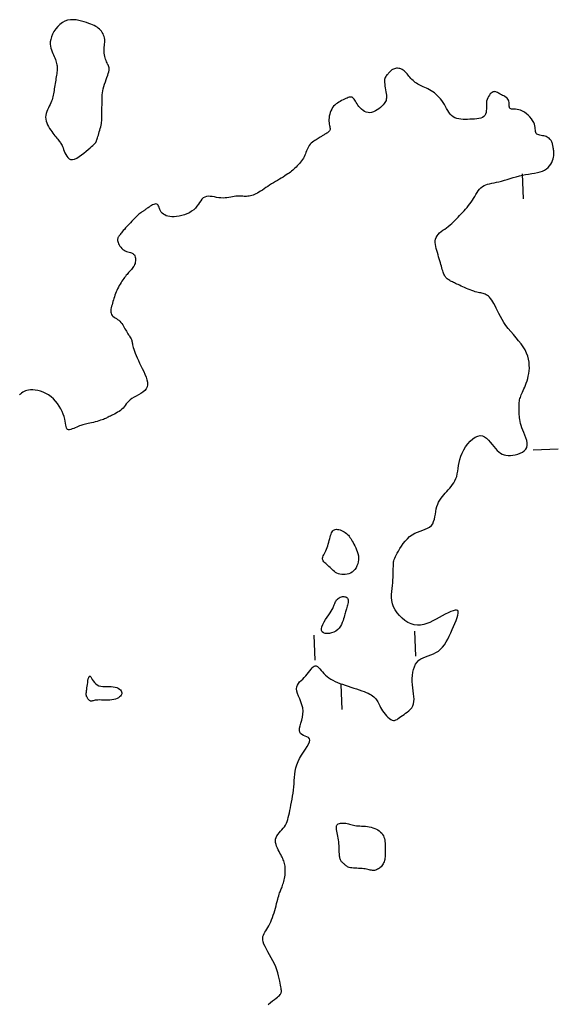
# Model space of a CAD drawing. Header units: millimetres. Extents: x 32690613 to 32693367, y 5343692 to 5344708.
# Tile 206 of 256: x 32692575 to 32692597, y 5343734 to 5343774. Entities that reach past the tile are written whole.
import ezdxf

# ---------------------------------------------------------------- set-up
doc = ezdxf.new("R2010")
doc.units = ezdxf.units.MM
doc.header["$LTSCALE"] = 20
doc.layers.add('02-DGM_HL_493.00', color=102, linetype='Continuous')

msp = doc.modelspace()

# ---------------------------------------------------------------- linework, layer by layer
at = {"layer": '02-DGM_HL_493.00', "elevation": 493, "flags": 128}
for points in [[(32692576.771, 5343771.701), (32692576.775, 5343771.652), (32692576.776, 5343771.602), (32692576.774, 5343771.552), (32692576.77, 5343771.501), (32692576.764, 5343771.448), (32692576.757, 5343771.393), (32692576.748, 5343771.335), (32692576.738, 5343771.274), (32692576.728, 5343771.209), (32692576.717, 5343771.142), (32692576.706, 5343771.072), (32692576.695, 5343771.001), (32692576.683, 5343770.929), (32692576.672, 5343770.858), (32692576.661, 5343770.789), (32692576.65, 5343770.722), (32692576.64, 5343770.658), (32692576.629, 5343770.596), (32692576.618, 5343770.536), (32692576.605, 5343770.478), (32692576.59, 5343770.419), (32692576.571, 5343770.36), (32692576.549, 5343770.3), (32692576.523, 5343770.237), (32692576.492, 5343770.172), (32692576.458, 5343770.105), (32692576.424, 5343770.035), (32692576.39, 5343769.963), (32692576.36, 5343769.89), (32692576.336, 5343769.816), (32692576.32, 5343769.74), (32692576.314, 5343769.664), (32692576.32, 5343769.588), (32692576.336, 5343769.512), (32692576.361, 5343769.436), (32692576.393, 5343769.362), (32692576.431, 5343769.29), (32692576.472, 5343769.221), (32692576.516, 5343769.154), (32692576.56, 5343769.091), (32692576.604, 5343769.033), (32692576.646, 5343768.978), (32692576.686, 5343768.927), (32692576.725, 5343768.879), (32692576.762, 5343768.834), (32692576.796, 5343768.793), (32692576.827, 5343768.754), (32692576.856, 5343768.717), (32692576.882, 5343768.682), (32692576.906, 5343768.648), (32692576.927, 5343768.614), (32692576.948, 5343768.577), (32692576.968, 5343768.537), (32692576.988, 5343768.493), (32692577.009, 5343768.443), (32692577.031, 5343768.385), (32692577.055, 5343768.32), (32692577.083, 5343768.25), (32692577.115, 5343768.181), (32692577.153, 5343768.116), (32692577.197, 5343768.059), (32692577.249, 5343768.015), (32692577.31, 5343767.988), (32692577.38, 5343767.982), (32692577.462, 5343768), (32692577.551, 5343768.04), (32692577.645, 5343768.095), (32692577.741, 5343768.162), (32692577.836, 5343768.235), (32692577.927, 5343768.31), (32692578.01, 5343768.382), (32692578.083, 5343768.447), (32692578.143, 5343768.5), (32692578.191, 5343768.542), (32692578.228, 5343768.574), (32692578.257, 5343768.6), (32692578.278, 5343768.619), (32692578.293, 5343768.633), (32692578.304, 5343768.645), (32692578.313, 5343768.656), (32692578.319, 5343768.667), (32692578.326, 5343768.68), (32692578.332, 5343768.695), (32692578.338, 5343768.713), (32692578.346, 5343768.736), (32692578.354, 5343768.765), (32692578.365, 5343768.8), (32692578.378, 5343768.842), (32692578.394, 5343768.893), (32692578.413, 5343768.951), (32692578.432, 5343769.013), (32692578.452, 5343769.08), (32692578.472, 5343769.148), (32692578.491, 5343769.217), (32692578.508, 5343769.285), (32692578.522, 5343769.35), (32692578.533, 5343769.411), (32692578.54, 5343769.468), (32692578.546, 5343769.522), (32692578.549, 5343769.574), (32692578.551, 5343769.623), (32692578.551, 5343769.671), (32692578.551, 5343769.719), (32692578.552, 5343769.767), (32692578.552, 5343769.815), (32692578.553, 5343769.864), (32692578.555, 5343769.914), (32692578.556, 5343769.966), (32692578.557, 5343770.019), (32692578.558, 5343770.075), (32692578.559, 5343770.133), (32692578.559, 5343770.194), (32692578.559, 5343770.259), (32692578.559, 5343770.326), (32692578.559, 5343770.396), (32692578.562, 5343770.47), (32692578.567, 5343770.547), (32692578.576, 5343770.627), (32692578.59, 5343770.71), (32692578.608, 5343770.797), (32692578.633, 5343770.887), (32692578.661, 5343770.978), (32692578.693, 5343771.07), (32692578.725, 5343771.16), (32692578.756, 5343771.247), (32692578.785, 5343771.329), (32692578.809, 5343771.405), (32692578.827, 5343771.473), (32692578.837, 5343771.531), (32692578.84, 5343771.582), (32692578.838, 5343771.626), (32692578.829, 5343771.667), (32692578.817, 5343771.704), (32692578.801, 5343771.741), (32692578.783, 5343771.779), (32692578.763, 5343771.82), (32692578.742, 5343771.866), (32692578.722, 5343771.915), (32692578.702, 5343771.968), (32692578.683, 5343772.024), (32692578.667, 5343772.082), (32692578.654, 5343772.142), (32692578.645, 5343772.204), (32692578.64, 5343772.266), (32692578.64, 5343772.328), (32692578.644, 5343772.391), (32692578.65, 5343772.453), (32692578.657, 5343772.516), (32692578.664, 5343772.577), (32692578.668, 5343772.638), (32692578.67, 5343772.699), (32692578.667, 5343772.758), (32692578.658, 5343772.816), (32692578.644, 5343772.873), (32692578.624, 5343772.928), (32692578.599, 5343772.981), (32692578.57, 5343773.032), (32692578.536, 5343773.08), (32692578.498, 5343773.125), (32692578.456, 5343773.167), (32692578.411, 5343773.205), (32692578.362, 5343773.24), (32692578.309, 5343773.273), (32692578.25, 5343773.305), (32692578.184, 5343773.335), (32692578.113, 5343773.364), (32692578.033, 5343773.394), (32692577.946, 5343773.425), (32692577.85, 5343773.456), (32692577.748, 5343773.486), (32692577.64, 5343773.512), (32692577.529, 5343773.531), (32692577.415, 5343773.541), (32692577.302, 5343773.538), (32692577.191, 5343773.52), (32692577.083, 5343773.484), (32692576.981, 5343773.428), (32692576.885, 5343773.356), (32692576.796, 5343773.269), (32692576.717, 5343773.173), (32692576.648, 5343773.069), (32692576.591, 5343772.963), (32692576.546, 5343772.857), (32692576.516, 5343772.755), (32692576.5, 5343772.659), (32692576.498, 5343772.57), (32692576.506, 5343772.487), (32692576.523, 5343772.41), (32692576.547, 5343772.337), (32692576.574, 5343772.268), (32692576.604, 5343772.202), (32692576.633, 5343772.14), (32692576.66, 5343772.079), (32692576.684, 5343772.021), (32692576.706, 5343771.964), (32692576.725, 5343771.909), (32692576.741, 5343771.856), (32692576.754, 5343771.803), (32692576.764, 5343771.752)], [(32692587.589, 5343751.798), (32692587.545, 5343751.837), (32692587.501, 5343751.875), (32692587.46, 5343751.913), (32692587.421, 5343751.949), (32692587.387, 5343751.986), (32692587.36, 5343752.023), (32692587.341, 5343752.06), (32692587.331, 5343752.098), (32692587.332, 5343752.137), (32692587.342, 5343752.178), (32692587.359, 5343752.221), (32692587.383, 5343752.267), (32692587.41, 5343752.315), (32692587.439, 5343752.368), (32692587.469, 5343752.424), (32692587.497, 5343752.485), (32692587.522, 5343752.551), (32692587.544, 5343752.621), (32692587.564, 5343752.693), (32692587.583, 5343752.765), (32692587.601, 5343752.837), (32692587.618, 5343752.907), (32692587.635, 5343752.973), (32692587.653, 5343753.034), (32692587.673, 5343753.088), (32692587.694, 5343753.137), (32692587.717, 5343753.178), (32692587.743, 5343753.213), (32692587.772, 5343753.24), (32692587.805, 5343753.26), (32692587.841, 5343753.273), (32692587.883, 5343753.279), (32692587.929, 5343753.277), (32692587.978, 5343753.268), (32692588.031, 5343753.253), (32692588.084, 5343753.233), (32692588.137, 5343753.208), (32692588.189, 5343753.179), (32692588.238, 5343753.148), (32692588.284, 5343753.114), (32692588.325, 5343753.078), (32692588.361, 5343753.041), (32692588.394, 5343753.001), (32692588.426, 5343752.958), (32692588.456, 5343752.912), (32692588.485, 5343752.862), (32692588.516, 5343752.808), (32692588.548, 5343752.749), (32692588.583, 5343752.685), (32692588.619, 5343752.617), (32692588.655, 5343752.545), (32692588.688, 5343752.469), (32692588.717, 5343752.391), (32692588.741, 5343752.311), (32692588.758, 5343752.229), (32692588.767, 5343752.146), (32692588.765, 5343752.063), (32692588.753, 5343751.98), (32692588.732, 5343751.9), (32692588.703, 5343751.824), (32692588.665, 5343751.752), (32692588.62, 5343751.687), (32692588.569, 5343751.629), (32692588.511, 5343751.58), (32692588.447, 5343751.541), (32692588.38, 5343751.512), (32692588.309, 5343751.491), (32692588.238, 5343751.48), (32692588.166, 5343751.477), (32692588.096, 5343751.481), (32692588.028, 5343751.493), (32692587.965, 5343751.511), (32692587.908, 5343751.535), (32692587.855, 5343751.565), (32692587.806, 5343751.599), (32692587.76, 5343751.636), (32692587.716, 5343751.675), (32692587.674, 5343751.716), (32692587.631, 5343751.757)], [(32692587.289, 5343749.253), (32692587.287, 5343749.322), (32692587.308, 5343749.405), (32692587.346, 5343749.497), (32692587.398, 5343749.594), (32692587.457, 5343749.693), (32692587.519, 5343749.789), (32692587.58, 5343749.88), (32692587.634, 5343749.961), (32692587.678, 5343750.03), (32692587.712, 5343750.087), (32692587.738, 5343750.134), (32692587.757, 5343750.174), (32692587.772, 5343750.209), (32692587.784, 5343750.241), (32692587.794, 5343750.271), (32692587.804, 5343750.301), (32692587.817, 5343750.334), (32692587.832, 5343750.369), (32692587.849, 5343750.404), (32692587.87, 5343750.439), (32692587.894, 5343750.473), (32692587.923, 5343750.505), (32692587.956, 5343750.534), (32692587.995, 5343750.559), (32692588.038, 5343750.579), (32692588.084, 5343750.593), (32692588.133, 5343750.602), (32692588.18, 5343750.604), (32692588.226, 5343750.6), (32692588.267, 5343750.589), (32692588.302, 5343750.571), (32692588.329, 5343750.544), (32692588.346, 5343750.51), (32692588.354, 5343750.469), (32692588.356, 5343750.423), (32692588.351, 5343750.373), (32692588.342, 5343750.321), (32692588.33, 5343750.269), (32692588.316, 5343750.217), (32692588.302, 5343750.168), (32692588.288, 5343750.122), (32692588.276, 5343750.079), (32692588.264, 5343750.037), (32692588.251, 5343749.994), (32692588.238, 5343749.949), (32692588.224, 5343749.901), (32692588.209, 5343749.848), (32692588.191, 5343749.788), (32692588.172, 5343749.721), (32692588.148, 5343749.649), (32692588.12, 5343749.574), (32692588.086, 5343749.498), (32692588.045, 5343749.423), (32692587.995, 5343749.353), (32692587.936, 5343749.289), (32692587.866, 5343749.233), (32692587.784, 5343749.189), (32692587.695, 5343749.157), (32692587.604, 5343749.138), (32692587.516, 5343749.131), (32692587.436, 5343749.139), (32692587.368, 5343749.161), (32692587.317, 5343749.199)], [(32692577.976, 5343746.581), (32692577.965, 5343746.601), (32692577.956, 5343746.62), (32692577.948, 5343746.638), (32692577.941, 5343746.655), (32692577.936, 5343746.671), (32692577.932, 5343746.687), (32692577.93, 5343746.703), (32692577.928, 5343746.719), (32692577.928, 5343746.735), (32692577.93, 5343746.752), (32692577.932, 5343746.772), (32692577.936, 5343746.797), (32692577.94, 5343746.828), (32692577.946, 5343746.866), (32692577.953, 5343746.913), (32692577.96, 5343746.97), (32692577.969, 5343747.038), (32692577.978, 5343747.113), (32692577.989, 5343747.19), (32692578.001, 5343747.265), (32692578.014, 5343747.333), (32692578.029, 5343747.388), (32692578.046, 5343747.428), (32692578.065, 5343747.445), (32692578.087, 5343747.439), (32692578.111, 5343747.411), (32692578.139, 5343747.367), (32692578.172, 5343747.313), (32692578.211, 5343747.253), (32692578.255, 5343747.193), (32692578.307, 5343747.137), (32692578.367, 5343747.092), (32692578.435, 5343747.059), (32692578.51, 5343747.039), (32692578.591, 5343747.029), (32692578.674, 5343747.024), (32692578.759, 5343747.024), (32692578.843, 5343747.024), (32692578.926, 5343747.023), (32692579.004, 5343747.016), (32692579.076, 5343747.003), (32692579.142, 5343746.983), (32692579.2, 5343746.958), (32692579.249, 5343746.927), (32692579.289, 5343746.893), (32692579.32, 5343746.855), (32692579.339, 5343746.815), (32692579.347, 5343746.774), (32692579.342, 5343746.732), (32692579.326, 5343746.691), (32692579.299, 5343746.651), (32692579.261, 5343746.614), (32692579.214, 5343746.579), (32692579.159, 5343746.549), (32692579.095, 5343746.524), (32692579.024, 5343746.506), (32692578.946, 5343746.494), (32692578.864, 5343746.487), (32692578.78, 5343746.485), (32692578.695, 5343746.486), (32692578.612, 5343746.488), (32692578.532, 5343746.491), (32692578.457, 5343746.493), (32692578.39, 5343746.492), (32692578.333, 5343746.488), (32692578.283, 5343746.481), (32692578.241, 5343746.473), (32692578.205, 5343746.464), (32692578.175, 5343746.456), (32692578.149, 5343746.45), (32692578.126, 5343746.448), (32692578.104, 5343746.449), (32692578.084, 5343746.455), (32692578.065, 5343746.466), (32692578.048, 5343746.481), (32692578.031, 5343746.499), (32692578.015, 5343746.518), (32692578.001, 5343746.539), (32692577.987, 5343746.561)], [(32692589.826, 5343740.679), (32692589.829, 5343740.616), (32692589.831, 5343740.554), (32692589.832, 5343740.493), (32692589.832, 5343740.432), (32692589.831, 5343740.373), (32692589.829, 5343740.315), (32692589.824, 5343740.259), (32692589.817, 5343740.206), (32692589.807, 5343740.154), (32692589.795, 5343740.106), (32692589.78, 5343740.059), (32692589.762, 5343740.016), (32692589.741, 5343739.975), (32692589.718, 5343739.936), (32692589.692, 5343739.9), (32692589.663, 5343739.866), (32692589.632, 5343739.835), (32692589.598, 5343739.807), (32692589.563, 5343739.781), (32692589.525, 5343739.76), (32692589.486, 5343739.742), (32692589.446, 5343739.728), (32692589.405, 5343739.719), (32692589.363, 5343739.715), (32692589.322, 5343739.716), (32692589.279, 5343739.721), (32692589.235, 5343739.729), (32692589.189, 5343739.74), (32692589.14, 5343739.751), (32692589.088, 5343739.763), (32692589.032, 5343739.774), (32692588.972, 5343739.783), (32692588.906, 5343739.79), (32692588.838, 5343739.795), (32692588.767, 5343739.798), (32692588.697, 5343739.801), (32692588.628, 5343739.804), (32692588.562, 5343739.808), (32692588.501, 5343739.814), (32692588.446, 5343739.822), (32692588.399, 5343739.834), (32692588.358, 5343739.848), (32692588.324, 5343739.865), (32692588.295, 5343739.883), (32692588.269, 5343739.903), (32692588.245, 5343739.923), (32692588.223, 5343739.943), (32692588.202, 5343739.964), (32692588.18, 5343739.983), (32692588.158, 5343740.003), (32692588.136, 5343740.022), (32692588.115, 5343740.043), (32692588.094, 5343740.064), (32692588.075, 5343740.087), (32692588.059, 5343740.112), (32692588.044, 5343740.14), (32692588.033, 5343740.171), (32692588.023, 5343740.205), (32692588.016, 5343740.243), (32692588.011, 5343740.285), (32692588.007, 5343740.331), (32692588.004, 5343740.381), (32692588.001, 5343740.436), (32692587.999, 5343740.496), (32692587.996, 5343740.561), (32692587.993, 5343740.63), (32692587.989, 5343740.702), (32692587.984, 5343740.777), (32692587.978, 5343740.853), (32692587.97, 5343740.929), (32692587.96, 5343741.004), (32692587.948, 5343741.078), (32692587.934, 5343741.149), (32692587.919, 5343741.216), (32692587.904, 5343741.28), (32692587.893, 5343741.34), (32692587.885, 5343741.394), (32692587.883, 5343741.443), (32692587.888, 5343741.485), (32692587.903, 5343741.521), (32692587.928, 5343741.549), (32692587.961, 5343741.571), (32692588.002, 5343741.586), (32692588.049, 5343741.596), (32692588.1, 5343741.601), (32692588.154, 5343741.601), (32692588.208, 5343741.597), (32692588.262, 5343741.59), (32692588.313, 5343741.581), (32692588.363, 5343741.569), (32692588.412, 5343741.556), (32692588.461, 5343741.543), (32692588.512, 5343741.529), (32692588.565, 5343741.516), (32692588.622, 5343741.505), (32692588.682, 5343741.496), (32692588.748, 5343741.489), (32692588.817, 5343741.484), (32692588.89, 5343741.48), (32692588.965, 5343741.475), (32692589.041, 5343741.47), (32692589.117, 5343741.462), (32692589.194, 5343741.451), (32692589.268, 5343741.435), (32692589.341, 5343741.415), (32692589.41, 5343741.389), (32692589.476, 5343741.359), (32692589.537, 5343741.324), (32692589.593, 5343741.285), (32692589.643, 5343741.243), (32692589.687, 5343741.196), (32692589.724, 5343741.147), (32692589.754, 5343741.095), (32692589.777, 5343741.04), (32692589.794, 5343740.983), (32692589.806, 5343740.924), (32692589.814, 5343740.864), (32692589.82, 5343740.803), (32692589.824, 5343740.741)]]:
    msp.add_lwpolyline(points, close=True, dxfattribs=at)
for points in [[(32692585.173, 5343734.385), (32692585.261, 5343734.46), (32692585.345, 5343734.526), (32692585.422, 5343734.585), (32692585.486, 5343734.636), (32692585.54, 5343734.68), (32692585.583, 5343734.717), (32692585.616, 5343734.749), (32692585.642, 5343734.777), (32692585.662, 5343734.802), (32692585.676, 5343734.824), (32692585.686, 5343734.846), (32692585.692, 5343734.867), (32692585.696, 5343734.89), (32692585.697, 5343734.916), (32692585.695, 5343734.947), (32692585.691, 5343734.984), (32692585.683, 5343735.029), (32692585.674, 5343735.084), (32692585.662, 5343735.151), (32692585.647, 5343735.229), (32692585.63, 5343735.319), (32692585.608, 5343735.419), (32692585.582, 5343735.526), (32692585.551, 5343735.64), (32692585.514, 5343735.759), (32692585.469, 5343735.88), (32692585.418, 5343736.003), (32692585.359, 5343736.125), (32692585.295, 5343736.246), (32692585.229, 5343736.365), (32692585.163, 5343736.479), (32692585.102, 5343736.589), (32692585.047, 5343736.692), (32692585.003, 5343736.788), (32692584.971, 5343736.875), (32692584.955, 5343736.953), (32692584.952, 5343737.023), (32692584.962, 5343737.087), (32692584.981, 5343737.146), (32692585.009, 5343737.204), (32692585.042, 5343737.261), (32692585.079, 5343737.319), (32692585.118, 5343737.381), (32692585.157, 5343737.448), (32692585.196, 5343737.519), (32692585.234, 5343737.595), (32692585.27, 5343737.675), (32692585.306, 5343737.758), (32692585.341, 5343737.845), (32692585.373, 5343737.934), (32692585.404, 5343738.026), (32692585.433, 5343738.12), (32692585.459, 5343738.214), (32692585.484, 5343738.307), (32692585.508, 5343738.398), (32692585.53, 5343738.486), (32692585.55, 5343738.568), (32692585.57, 5343738.644), (32692585.589, 5343738.712), (32692585.607, 5343738.77), (32692585.624, 5343738.822), (32692585.641, 5343738.867), (32692585.658, 5343738.908), (32692585.675, 5343738.947), (32692585.691, 5343738.985), (32692585.708, 5343739.025), (32692585.725, 5343739.067), (32692585.742, 5343739.114), (32692585.759, 5343739.165), (32692585.776, 5343739.219), (32692585.792, 5343739.276), (32692585.807, 5343739.336), (32692585.82, 5343739.397), (32692585.831, 5343739.459), (32692585.84, 5343739.522), (32692585.847, 5343739.585), (32692585.851, 5343739.647), (32692585.853, 5343739.709), (32692585.852, 5343739.769), (32692585.848, 5343739.828), (32692585.842, 5343739.886), (32692585.833, 5343739.941), (32692585.822, 5343739.994), (32692585.808, 5343740.044), (32692585.792, 5343740.093), (32692585.773, 5343740.141), (32692585.752, 5343740.189), (32692585.728, 5343740.239), (32692585.701, 5343740.29), (32692585.671, 5343740.345), (32692585.639, 5343740.404), (32692585.605, 5343740.467), (32692585.569, 5343740.535), (32692585.535, 5343740.605), (32692585.506, 5343740.678), (32692585.482, 5343740.751), (32692585.466, 5343740.824), (32692585.46, 5343740.895), (32692585.467, 5343740.964), (32692585.488, 5343741.03), (32692585.521, 5343741.093), (32692585.563, 5343741.153), (32692585.612, 5343741.213), (32692585.665, 5343741.272), (32692585.718, 5343741.332), (32692585.77, 5343741.393), (32692585.818, 5343741.456), (32692585.859, 5343741.522), (32692585.894, 5343741.591), (32692585.924, 5343741.664), (32692585.949, 5343741.74), (32692585.972, 5343741.822), (32692585.994, 5343741.908), (32692586.014, 5343742), (32692586.034, 5343742.098), (32692586.056, 5343742.202), (32692586.078, 5343742.312), (32692586.101, 5343742.426), (32692586.122, 5343742.544), (32692586.143, 5343742.665), (32692586.161, 5343742.788), (32692586.177, 5343742.913), (32692586.19, 5343743.038), (32692586.199, 5343743.164), (32692586.206, 5343743.289), (32692586.215, 5343743.415), (32692586.227, 5343743.54), (32692586.245, 5343743.666), (32692586.272, 5343743.792), (32692586.309, 5343743.919), (32692586.359, 5343744.046), (32692586.423, 5343744.173), (32692586.497, 5343744.299), (32692586.576, 5343744.421), (32692586.652, 5343744.537), (32692586.721, 5343744.645), (32692586.777, 5343744.742), (32692586.814, 5343744.827), (32692586.826, 5343744.898), (32692586.809, 5343744.953), (32692586.769, 5343744.995), (32692586.712, 5343745.028), (32692586.646, 5343745.058), (32692586.577, 5343745.087), (32692586.512, 5343745.12), (32692586.459, 5343745.162), (32692586.424, 5343745.216), (32692586.413, 5343745.285), (32692586.421, 5343745.369), (32692586.443, 5343745.466), (32692586.473, 5343745.572), (32692586.505, 5343745.686), (32692586.534, 5343745.807), (32692586.554, 5343745.93), (32692586.558, 5343746.055), (32692586.544, 5343746.179), (32692586.514, 5343746.302), (32692586.474, 5343746.421), (32692586.428, 5343746.536), (32692586.383, 5343746.647), (32692586.343, 5343746.75), (32692586.314, 5343746.847), (32692586.301, 5343746.935), (32692586.308, 5343747.013), (32692586.333, 5343747.084), (32692586.372, 5343747.149), (32692586.423, 5343747.21), (32692586.481, 5343747.269), (32692586.544, 5343747.327), (32692586.608, 5343747.387), (32692586.67, 5343747.449), (32692586.728, 5343747.516), (32692586.781, 5343747.585), (32692586.83, 5343747.652), (32692586.876, 5343747.715), (32692586.919, 5343747.769), (32692586.961, 5343747.813), (32692587.003, 5343747.842), (32692587.044, 5343747.853), (32692587.086, 5343747.845), (32692587.129, 5343747.819), (32692587.175, 5343747.779), (32692587.223, 5343747.728), (32692587.273, 5343747.669), (32692587.327, 5343747.606), (32692587.385, 5343747.542), (32692587.448, 5343747.48), (32692587.515, 5343747.422), (32692587.587, 5343747.37), (32692587.665, 5343747.321), (32692587.748, 5343747.276), (32692587.835, 5343747.234), (32692587.928, 5343747.194), (32692588.026, 5343747.155), (32692588.129, 5343747.117), (32692588.237, 5343747.08), (32692588.348, 5343747.043), (32692588.461, 5343747.006), (32692588.574, 5343746.969), (32692588.685, 5343746.933), (32692588.791, 5343746.898), (32692588.892, 5343746.863), (32692588.985, 5343746.828), (32692589.07, 5343746.794), (32692589.145, 5343746.761), (32692589.212, 5343746.727), (32692589.272, 5343746.693), (32692589.325, 5343746.659), (32692589.371, 5343746.623), (32692589.412, 5343746.585), (32692589.447, 5343746.546), (32692589.478, 5343746.504), (32692589.505, 5343746.46), (32692589.531, 5343746.414), (32692589.556, 5343746.364), (32692589.582, 5343746.311), (32692589.611, 5343746.255), (32692589.643, 5343746.196), (32692589.68, 5343746.133), (32692589.723, 5343746.066), (32692589.771, 5343745.998), (32692589.823, 5343745.93), (32692589.878, 5343745.866), (32692589.935, 5343745.808), (32692589.992, 5343745.758), (32692590.049, 5343745.719), (32692590.103, 5343745.693), (32692590.154, 5343745.682), (32692590.203, 5343745.684), (32692590.252, 5343745.698), (32692590.3, 5343745.722), (32692590.349, 5343745.753), (32692590.4, 5343745.791), (32692590.454, 5343745.832), (32692590.513, 5343745.876), (32692590.576, 5343745.92), (32692590.641, 5343745.966), (32692590.707, 5343746.015), (32692590.771, 5343746.067), (32692590.83, 5343746.124), (32692590.882, 5343746.187), (32692590.924, 5343746.258), (32692590.953, 5343746.338), (32692590.969, 5343746.427), (32692590.973, 5343746.525), (32692590.968, 5343746.63), (32692590.957, 5343746.741), (32692590.942, 5343746.858), (32692590.926, 5343746.978), (32692590.913, 5343747.101), (32692590.905, 5343747.226), (32692590.904, 5343747.35), (32692590.911, 5343747.473), (32692590.928, 5343747.593), (32692590.954, 5343747.707), (32692590.99, 5343747.814), (32692591.036, 5343747.911), (32692591.094, 5343747.997), (32692591.164, 5343748.07), (32692591.245, 5343748.128), (32692591.336, 5343748.175), (32692591.434, 5343748.215), (32692591.537, 5343748.251), (32692591.642, 5343748.287), (32692591.746, 5343748.327), (32692591.847, 5343748.375), (32692591.942, 5343748.434), (32692592.029, 5343748.507), (32692592.109, 5343748.594), (32692592.182, 5343748.692), (32692592.25, 5343748.8), (32692592.315, 5343748.916), (32692592.375, 5343749.037), (32692592.434, 5343749.162), (32692592.492, 5343749.289), (32692592.549, 5343749.416), (32692592.603, 5343749.54), (32692592.652, 5343749.658), (32692592.692, 5343749.766), (32692592.721, 5343749.863), (32692592.736, 5343749.944), (32692592.734, 5343750.007), (32692592.713, 5343750.048), (32692592.669, 5343750.067), (32692592.606, 5343750.064), (32692592.527, 5343750.043), (32692592.433, 5343750.006), (32692592.328, 5343749.958), (32692592.214, 5343749.9), (32692592.095, 5343749.836), (32692591.973, 5343749.769), (32692591.85, 5343749.702), (32692591.728, 5343749.638), (32692591.605, 5343749.58), (32692591.482, 5343749.531), (32692591.358, 5343749.494), (32692591.234, 5343749.471), (32692591.109, 5343749.465), (32692590.983, 5343749.48), (32692590.857, 5343749.518), (32692590.733, 5343749.576), (32692590.612, 5343749.652), (32692590.499, 5343749.743), (32692590.395, 5343749.846), (32692590.302, 5343749.958), (32692590.224, 5343750.077), (32692590.163, 5343750.199), (32692590.121, 5343750.322), (32692590.095, 5343750.446), (32692590.083, 5343750.569), (32692590.081, 5343750.691), (32692590.088, 5343750.811), (32692590.099, 5343750.929), (32692590.113, 5343751.045), (32692590.126, 5343751.157), (32692590.135, 5343751.264), (32692590.142, 5343751.368), (32692590.146, 5343751.466), (32692590.148, 5343751.559), (32692590.149, 5343751.646), (32692590.15, 5343751.726), (32692590.151, 5343751.8), (32692590.153, 5343751.866), (32692590.157, 5343751.926), (32692590.163, 5343751.98), (32692590.173, 5343752.031), (32692590.187, 5343752.081), (32692590.206, 5343752.134), (32692590.231, 5343752.192), (32692590.263, 5343752.257), (32692590.302, 5343752.331), (32692590.35, 5343752.416), (32692590.407, 5343752.51), (32692590.471, 5343752.61), (32692590.543, 5343752.71), (32692590.622, 5343752.81), (32692590.708, 5343752.904), (32692590.8, 5343752.99), (32692590.899, 5343753.063), (32692591.003, 5343753.123), (32692591.11, 5343753.17), (32692591.218, 5343753.21), (32692591.323, 5343753.247), (32692591.423, 5343753.282), (32692591.514, 5343753.322), (32692591.595, 5343753.369), (32692591.663, 5343753.427), (32692591.716, 5343753.499), (32692591.755, 5343753.583), (32692591.784, 5343753.676), (32692591.806, 5343753.776), (32692591.824, 5343753.88), (32692591.841, 5343753.985), (32692591.86, 5343754.088), (32692591.884, 5343754.186), (32692591.915, 5343754.277), (32692591.954, 5343754.362), (32692591.998, 5343754.441), (32692592.048, 5343754.515), (32692592.102, 5343754.586), (32692592.159, 5343754.654), (32692592.217, 5343754.72), (32692592.277, 5343754.785), (32692592.337, 5343754.85), (32692592.396, 5343754.916), (32692592.453, 5343754.984), (32692592.506, 5343755.055), (32692592.556, 5343755.129), (32692592.601, 5343755.208), (32692592.639, 5343755.293), (32692592.671, 5343755.384), (32692592.695, 5343755.483), (32692592.714, 5343755.588), (32692592.73, 5343755.699), (32692592.748, 5343755.815), (32692592.769, 5343755.934), (32692592.797, 5343756.058), (32692592.835, 5343756.183), (32692592.885, 5343756.31), (32692592.95, 5343756.437), (32692593.028, 5343756.56), (32692593.115, 5343756.677), (32692593.21, 5343756.781), (32692593.31, 5343756.871), (32692593.411, 5343756.94), (32692593.512, 5343756.987), (32692593.608, 5343757.005), (32692593.699, 5343756.994), (32692593.783, 5343756.957), (32692593.863, 5343756.899), (32692593.938, 5343756.825), (32692594.01, 5343756.742), (32692594.079, 5343756.654), (32692594.146, 5343756.567), (32692594.212, 5343756.487), (32692594.278, 5343756.417), (32692594.344, 5343756.358), (32692594.411, 5343756.311), (32692594.481, 5343756.273), (32692594.555, 5343756.246), (32692594.633, 5343756.228), (32692594.716, 5343756.219), (32692594.807, 5343756.218), (32692594.903, 5343756.226), (32692595.004, 5343756.242), (32692595.104, 5343756.267), (32692595.199, 5343756.301), (32692595.287, 5343756.345), (32692595.362, 5343756.398), (32692595.422, 5343756.462), (32692595.461, 5343756.536), (32692595.478, 5343756.62), (32692595.475, 5343756.713), (32692595.456, 5343756.812), (32692595.426, 5343756.915), (32692595.387, 5343757.019), (32692595.345, 5343757.123), (32692595.302, 5343757.224), (32692595.264, 5343757.32), (32692595.233, 5343757.409), (32692595.209, 5343757.491), (32692595.191, 5343757.568), (32692595.178, 5343757.64), (32692595.17, 5343757.708), (32692595.164, 5343757.774), (32692595.16, 5343757.837), (32692595.158, 5343757.9), (32692595.155, 5343757.962), (32692595.153, 5343758.024), (32692595.152, 5343758.086), (32692595.152, 5343758.146), (32692595.153, 5343758.206), (32692595.155, 5343758.263), (32692595.16, 5343758.319), (32692595.167, 5343758.373), (32692595.177, 5343758.424), (32692595.189, 5343758.474), (32692595.204, 5343758.523), (32692595.222, 5343758.573), (32692595.242, 5343758.624), (32692595.265, 5343758.678), (32692595.29, 5343758.734), (32692595.317, 5343758.796), (32692595.347, 5343758.862), (32692595.379, 5343758.934), (32692595.41, 5343759.01), (32692595.441, 5343759.092), (32692595.471, 5343759.18), (32692595.498, 5343759.272), (32692595.522, 5343759.369), (32692595.541, 5343759.472), (32692595.555, 5343759.579), (32692595.562, 5343759.69), (32692595.561, 5343759.806), (32692595.551, 5343759.924), (32692595.531, 5343760.044), (32692595.498, 5343760.166), (32692595.453, 5343760.288), (32692595.393, 5343760.411), (32692595.319, 5343760.533), (32692595.232, 5343760.655), (32692595.136, 5343760.776), (32692595.034, 5343760.897), (32692594.929, 5343761.018), (32692594.825, 5343761.139), (32692594.725, 5343761.26), (32692594.633, 5343761.382), (32692594.549, 5343761.504), (32692594.475, 5343761.624), (32692594.409, 5343761.743), (32692594.35, 5343761.857), (32692594.296, 5343761.967), (32692594.246, 5343762.071), (32692594.199, 5343762.166), (32692594.154, 5343762.253), (32692594.109, 5343762.329), (32692594.065, 5343762.396), (32692594.021, 5343762.454), (32692593.977, 5343762.503), (32692593.934, 5343762.544), (32692593.891, 5343762.579), (32692593.848, 5343762.606), (32692593.806, 5343762.628), (32692593.763, 5343762.645), (32692593.72, 5343762.658), (32692593.676, 5343762.668), (32692593.63, 5343762.677), (32692593.581, 5343762.686), (32692593.529, 5343762.696), (32692593.473, 5343762.708), (32692593.413, 5343762.724), (32692593.347, 5343762.745), (32692593.277, 5343762.77), (32692593.205, 5343762.798), (32692593.131, 5343762.828), (32692593.057, 5343762.859), (32692592.984, 5343762.891), (32692592.914, 5343762.923), (32692592.848, 5343762.952), (32692592.787, 5343762.98), (32692592.73, 5343763.006), (32692592.678, 5343763.029), (32692592.63, 5343763.052), (32692592.585, 5343763.073), (32692592.543, 5343763.093), (32692592.503, 5343763.113), (32692592.465, 5343763.132), (32692592.429, 5343763.151), (32692592.394, 5343763.171), (32692592.36, 5343763.192), (32692592.328, 5343763.214), (32692592.299, 5343763.237), (32692592.271, 5343763.261), (32692592.245, 5343763.288), (32692592.222, 5343763.317), (32692592.201, 5343763.349), (32692592.182, 5343763.384), (32692592.165, 5343763.422), (32692592.148, 5343763.464), (32692592.133, 5343763.509), (32692592.117, 5343763.559), (32692592.1, 5343763.614), (32692592.083, 5343763.673), (32692592.064, 5343763.737), (32692592.044, 5343763.806), (32692592.023, 5343763.879), (32692592.001, 5343763.955), (32692591.978, 5343764.033), (32692591.954, 5343764.114), (32692591.93, 5343764.195), (32692591.906, 5343764.278), (32692591.883, 5343764.36), (32692591.86, 5343764.442), (32692591.842, 5343764.522), (32692591.828, 5343764.601), (32692591.82, 5343764.678), (32692591.821, 5343764.751), (32692591.832, 5343764.821), (32692591.855, 5343764.887), (32692591.89, 5343764.949), (32692591.936, 5343765.006), (32692591.992, 5343765.061), (32692592.054, 5343765.114), (32692592.122, 5343765.166), (32692592.194, 5343765.217), (32692592.266, 5343765.269), (32692592.338, 5343765.323), (32692592.408, 5343765.379), (32692592.475, 5343765.438), (32692592.54, 5343765.498), (32692592.603, 5343765.559), (32692592.665, 5343765.622), (32692592.727, 5343765.686), (32692592.787, 5343765.751), (32692592.847, 5343765.816), (32692592.907, 5343765.881), (32692592.967, 5343765.946), (32692593.026, 5343766.012), (32692593.083, 5343766.079), (32692593.14, 5343766.147), (32692593.195, 5343766.216), (32692593.248, 5343766.288), (32692593.298, 5343766.361), (32692593.346, 5343766.437), (32692593.393, 5343766.514), (32692593.438, 5343766.59), (32692593.485, 5343766.664), (32692593.532, 5343766.734), (32692593.582, 5343766.799), (32692593.636, 5343766.856), (32692593.694, 5343766.905), (32692593.758, 5343766.944), (32692593.827, 5343766.975), (32692593.901, 5343767), (32692593.981, 5343767.021), (32692594.067, 5343767.039), (32692594.157, 5343767.056), (32692594.253, 5343767.075), (32692594.354, 5343767.098), (32692594.459, 5343767.125), (32692594.569, 5343767.156), (32692594.683, 5343767.191), (32692594.8, 5343767.226), (32692594.92, 5343767.262), (32692595.042, 5343767.297), (32692595.165, 5343767.328), (32692595.289, 5343767.357), (32692595.413, 5343767.38), (32692595.535, 5343767.4), (32692595.656, 5343767.419), (32692595.772, 5343767.438), (32692595.883, 5343767.46), (32692595.987, 5343767.486), (32692596.084, 5343767.518), (32692596.17, 5343767.558), (32692596.247, 5343767.607), (32692596.313, 5343767.665), (32692596.369, 5343767.729), (32692596.417, 5343767.797), (32692596.455, 5343767.867), (32692596.486, 5343767.938), (32692596.509, 5343768.007), (32692596.526, 5343768.072), (32692596.536, 5343768.132), (32692596.541, 5343768.188), (32692596.541, 5343768.239), (32692596.538, 5343768.286), (32692596.533, 5343768.33), (32692596.526, 5343768.371), (32692596.518, 5343768.41), (32692596.511, 5343768.447), (32692596.505, 5343768.482), (32692596.5, 5343768.517), (32692596.494, 5343768.55), (32692596.488, 5343768.583), (32692596.481, 5343768.615), (32692596.472, 5343768.647), (32692596.46, 5343768.678), (32692596.445, 5343768.708), (32692596.426, 5343768.739), (32692596.404, 5343768.769), (32692596.377, 5343768.797), (32692596.347, 5343768.824), (32692596.313, 5343768.849), (32692596.275, 5343768.872), (32692596.233, 5343768.891), (32692596.187, 5343768.907), (32692596.138, 5343768.919), (32692596.087, 5343768.928), (32692596.036, 5343768.937), (32692595.986, 5343768.946), (32692595.939, 5343768.957), (32692595.897, 5343768.972), (32692595.862, 5343768.992), (32692595.835, 5343769.018), (32692595.818, 5343769.052), (32692595.808, 5343769.094), (32692595.802, 5343769.143), (32692595.797, 5343769.197), (32692595.791, 5343769.257), (32692595.781, 5343769.321), (32692595.763, 5343769.388), (32692595.735, 5343769.459), (32692595.694, 5343769.531), (32692595.643, 5343769.604), (32692595.583, 5343769.675), (32692595.515, 5343769.742), (32692595.443, 5343769.804), (32692595.367, 5343769.859), (32692595.291, 5343769.904), (32692595.216, 5343769.939), (32692595.143, 5343769.961), (32692595.075, 5343769.974), (32692595.011, 5343769.979), (32692594.953, 5343769.981), (32692594.902, 5343769.981), (32692594.858, 5343769.984), (32692594.823, 5343769.991), (32692594.796, 5343770.006), (32692594.779, 5343770.031), (32692594.769, 5343770.065), (32692594.765, 5343770.106), (32692594.763, 5343770.151), (32692594.762, 5343770.2), (32692594.758, 5343770.249), (32692594.749, 5343770.298), (32692594.733, 5343770.343), (32692594.708, 5343770.383), (32692594.675, 5343770.419), (32692594.636, 5343770.452), (32692594.592, 5343770.481), (32692594.545, 5343770.508), (32692594.498, 5343770.533), (32692594.451, 5343770.557), (32692594.407, 5343770.58), (32692594.366, 5343770.603), (32692594.329, 5343770.626), (32692594.294, 5343770.646), (32692594.26, 5343770.662), (32692594.228, 5343770.674), (32692594.195, 5343770.68), (32692594.161, 5343770.679), (32692594.125, 5343770.669), (32692594.087, 5343770.651), (32692594.048, 5343770.623), (32692594.008, 5343770.587), (32692593.971, 5343770.543), (32692593.936, 5343770.492), (32692593.906, 5343770.434), (32692593.881, 5343770.37), (32692593.864, 5343770.3), (32692593.855, 5343770.226), (32692593.852, 5343770.148), (32692593.852, 5343770.069), (32692593.852, 5343769.991), (32692593.85, 5343769.917), (32692593.841, 5343769.847), (32692593.824, 5343769.784), (32692593.795, 5343769.731), (32692593.752, 5343769.688), (32692593.697, 5343769.654), (32692593.631, 5343769.63), (32692593.556, 5343769.612), (32692593.473, 5343769.6), (32692593.385, 5343769.591), (32692593.294, 5343769.586), (32692593.2, 5343769.582), (32692593.107, 5343769.579), (32692593.014, 5343769.577), (32692592.923, 5343769.578), (32692592.835, 5343769.584), (32692592.751, 5343769.595), (32692592.671, 5343769.614), (32692592.597, 5343769.643), (32692592.529, 5343769.681), (32692592.468, 5343769.731), (32692592.414, 5343769.791), (32692592.363, 5343769.859), (32692592.316, 5343769.933), (32692592.271, 5343770.011), (32692592.226, 5343770.092), (32692592.18, 5343770.171), (32692592.132, 5343770.249), (32692592.08, 5343770.324), (32692592.025, 5343770.394), (32692591.967, 5343770.459), (32692591.907, 5343770.52), (32692591.846, 5343770.577), (32692591.783, 5343770.629), (32692591.719, 5343770.675), (32692591.655, 5343770.717), (32692591.591, 5343770.754), (32692591.527, 5343770.787), (32692591.465, 5343770.816), (32692591.403, 5343770.843), (32692591.343, 5343770.869), (32692591.284, 5343770.894), (32692591.228, 5343770.921), (32692591.173, 5343770.949), (32692591.121, 5343770.979), (32692591.071, 5343771.012), (32692591.024, 5343771.047), (32692590.978, 5343771.085), (32692590.934, 5343771.124), (32692590.892, 5343771.165), (32692590.851, 5343771.208), (32692590.811, 5343771.251), (32692590.772, 5343771.296), (32692590.734, 5343771.341), (32692590.696, 5343771.385), (32692590.658, 5343771.428), (32692590.62, 5343771.467), (32692590.581, 5343771.504), (32692590.54, 5343771.535), (32692590.499, 5343771.562), (32692590.455, 5343771.582), (32692590.411, 5343771.596), (32692590.366, 5343771.605), (32692590.321, 5343771.609), (32692590.277, 5343771.607), (32692590.234, 5343771.602), (32692590.194, 5343771.592), (32692590.156, 5343771.579), (32692590.122, 5343771.562), (32692590.091, 5343771.543), (32692590.063, 5343771.521), (32692590.036, 5343771.497), (32692590.011, 5343771.472), (32692589.987, 5343771.447), (32692589.963, 5343771.42), (32692589.939, 5343771.394), (32692589.915, 5343771.368), (32692589.891, 5343771.342), (32692589.868, 5343771.314), (32692589.847, 5343771.283), (32692589.829, 5343771.247), (32692589.815, 5343771.207), (32692589.804, 5343771.16), (32692589.8, 5343771.106), (32692589.8, 5343771.044), (32692589.806, 5343770.975), (32692589.815, 5343770.901), (32692589.827, 5343770.825), (32692589.84, 5343770.749), (32692589.852, 5343770.674), (32692589.863, 5343770.602), (32692589.872, 5343770.536), (32692589.876, 5343770.478), (32692589.876, 5343770.425), (32692589.871, 5343770.377), (32692589.86, 5343770.333), (32692589.842, 5343770.29), (32692589.818, 5343770.247), (32692589.785, 5343770.203), (32692589.745, 5343770.156), (32692589.695, 5343770.106), (32692589.639, 5343770.054), (32692589.575, 5343770.002), (32692589.508, 5343769.954), (32692589.436, 5343769.912), (32692589.363, 5343769.877), (32692589.288, 5343769.854), (32692589.215, 5343769.844), (32692589.143, 5343769.848), (32692589.074, 5343769.866), (32692589.008, 5343769.896), (32692588.945, 5343769.935), (32692588.887, 5343769.981), (32692588.833, 5343770.033), (32692588.784, 5343770.087), (32692588.742, 5343770.142), (32692588.705, 5343770.196), (32692588.673, 5343770.248), (32692588.645, 5343770.296), (32692588.619, 5343770.34), (32692588.594, 5343770.379), (32692588.569, 5343770.411), (32692588.542, 5343770.437), (32692588.513, 5343770.454), (32692588.479, 5343770.462), (32692588.441, 5343770.462), (32692588.399, 5343770.455), (32692588.355, 5343770.442), (32692588.307, 5343770.424), (32692588.257, 5343770.402), (32692588.204, 5343770.377), (32692588.15, 5343770.351), (32692588.094, 5343770.323), (32692588.037, 5343770.294), (32692587.981, 5343770.262), (32692587.926, 5343770.228), (32692587.873, 5343770.19), (32692587.822, 5343770.147), (32692587.776, 5343770.099), (32692587.734, 5343770.045), (32692587.697, 5343769.985), (32692587.666, 5343769.919), (32692587.64, 5343769.85), (32692587.619, 5343769.779), (32692587.603, 5343769.707), (32692587.593, 5343769.636), (32692587.588, 5343769.567), (32692587.588, 5343769.502), (32692587.593, 5343769.442), (32692587.601, 5343769.387), (32692587.61, 5343769.337), (32692587.62, 5343769.292), (32692587.628, 5343769.25), (32692587.633, 5343769.212), (32692587.633, 5343769.178), (32692587.626, 5343769.146), (32692587.611, 5343769.117), (32692587.59, 5343769.091), (32692587.563, 5343769.066), (32692587.532, 5343769.044), (32692587.499, 5343769.023), (32692587.464, 5343769.004), (32692587.43, 5343768.986), (32692587.398, 5343768.968), (32692587.369, 5343768.952), (32692587.342, 5343768.936), (32692587.317, 5343768.919), (32692587.291, 5343768.902), (32692587.264, 5343768.885), (32692587.235, 5343768.866), (32692587.203, 5343768.845), (32692587.166, 5343768.822), (32692587.124, 5343768.797), (32692587.078, 5343768.769), (32692587.03, 5343768.739), (32692586.981, 5343768.706), (32692586.932, 5343768.669), (32692586.885, 5343768.63), (32692586.841, 5343768.587), (32692586.803, 5343768.54), (32692586.77, 5343768.49), (32692586.742, 5343768.437), (32692586.718, 5343768.382), (32692586.696, 5343768.324), (32692586.675, 5343768.266), (32692586.654, 5343768.207), (32692586.63, 5343768.148), (32692586.603, 5343768.09), (32692586.572, 5343768.034), (32692586.537, 5343767.978), (32692586.498, 5343767.925), (32692586.457, 5343767.873), (32692586.414, 5343767.822), (32692586.37, 5343767.774), (32692586.325, 5343767.727), (32692586.28, 5343767.683), (32692586.236, 5343767.64), (32692586.193, 5343767.6), (32692586.149, 5343767.56), (32692586.103, 5343767.522), (32692586.055, 5343767.484), (32692586.005, 5343767.445), (32692585.951, 5343767.407), (32692585.892, 5343767.368), (32692585.829, 5343767.327), (32692585.761, 5343767.285), (32692585.69, 5343767.242), (32692585.615, 5343767.198), (32692585.539, 5343767.153), (32692585.461, 5343767.107), (32692585.383, 5343767.059), (32692585.306, 5343767.011), (32692585.229, 5343766.962), (32692585.154, 5343766.912), (32692585.08, 5343766.863), (32692585.008, 5343766.815), (32692584.938, 5343766.769), (32692584.87, 5343766.726), (32692584.804, 5343766.686), (32692584.742, 5343766.65), (32692584.682, 5343766.619), (32692584.625, 5343766.592), (32692584.569, 5343766.569), (32692584.516, 5343766.551), (32692584.464, 5343766.537), (32692584.413, 5343766.527), (32692584.363, 5343766.52), (32692584.313, 5343766.516), (32692584.263, 5343766.516), (32692584.213, 5343766.517), (32692584.161, 5343766.52), (32692584.109, 5343766.524), (32692584.054, 5343766.526), (32692583.998, 5343766.527), (32692583.94, 5343766.526), (32692583.879, 5343766.521), (32692583.816, 5343766.512), (32692583.749, 5343766.5), (32692583.679, 5343766.487), (32692583.607, 5343766.474), (32692583.532, 5343766.463), (32692583.454, 5343766.455), (32692583.373, 5343766.451), (32692583.29, 5343766.454), (32692583.204, 5343766.463), (32692583.117, 5343766.477), (32692583.03, 5343766.493), (32692582.945, 5343766.507), (32692582.862, 5343766.517), (32692582.784, 5343766.519), (32692582.712, 5343766.511), (32692582.646, 5343766.489), (32692582.589, 5343766.452), (32692582.537, 5343766.402), (32692582.489, 5343766.341), (32692582.441, 5343766.273), (32692582.392, 5343766.2), (32692582.338, 5343766.125), (32692582.277, 5343766.052), (32692582.207, 5343765.984), (32692582.126, 5343765.922), (32692582.035, 5343765.868), (32692581.937, 5343765.821), (32692581.835, 5343765.781), (32692581.73, 5343765.75), (32692581.625, 5343765.726), (32692581.523, 5343765.711), (32692581.426, 5343765.703), (32692581.336, 5343765.703), (32692581.254, 5343765.711), (32692581.179, 5343765.726), (32692581.112, 5343765.748), (32692581.052, 5343765.776), (32692581, 5343765.809), (32692580.955, 5343765.848), (32692580.918, 5343765.892), (32692580.889, 5343765.939), (32692580.865, 5343765.988), (32692580.845, 5343766.038), (32692580.827, 5343766.085), (32692580.81, 5343766.128), (32692580.79, 5343766.165), (32692580.767, 5343766.193), (32692580.739, 5343766.21), (32692580.704, 5343766.215), (32692580.663, 5343766.21), (32692580.618, 5343766.195), (32692580.571, 5343766.174), (32692580.524, 5343766.149), (32692580.477, 5343766.121), (32692580.433, 5343766.092), (32692580.393, 5343766.065), (32692580.358, 5343766.041), (32692580.329, 5343766.02), (32692580.303, 5343766.001), (32692580.281, 5343765.985), (32692580.261, 5343765.97), (32692580.242, 5343765.956), (32692580.223, 5343765.943), (32692580.203, 5343765.929), (32692580.182, 5343765.916), (32692580.158, 5343765.901), (32692580.132, 5343765.883), (32692580.102, 5343765.862), (32692580.067, 5343765.836), (32692580.028, 5343765.804), (32692579.984, 5343765.765), (32692579.934, 5343765.719), (32692579.877, 5343765.664), (32692579.816, 5343765.602), (32692579.751, 5343765.536), (32692579.686, 5343765.467), (32692579.621, 5343765.397), (32692579.558, 5343765.328), (32692579.5, 5343765.264), (32692579.448, 5343765.205), (32692579.403, 5343765.153), (32692579.366, 5343765.108), (32692579.334, 5343765.069), (32692579.307, 5343765.035), (32692579.285, 5343765.006), (32692579.266, 5343764.98), (32692579.249, 5343764.956), (32692579.234, 5343764.934), (32692579.22, 5343764.913), (32692579.207, 5343764.892), (32692579.195, 5343764.87), (32692579.186, 5343764.847), (32692579.18, 5343764.821), (32692579.179, 5343764.792), (32692579.181, 5343764.759), (32692579.189, 5343764.722), (32692579.202, 5343764.68), (32692579.221, 5343764.634), (32692579.245, 5343764.586), (32692579.274, 5343764.538), (32692579.308, 5343764.491), (32692579.346, 5343764.447), (32692579.389, 5343764.407), (32692579.435, 5343764.374), (32692579.484, 5343764.348), (32692579.536, 5343764.329), (32692579.589, 5343764.313), (32692579.641, 5343764.299), (32692579.691, 5343764.285), (32692579.738, 5343764.269), (32692579.78, 5343764.249), (32692579.816, 5343764.222), (32692579.845, 5343764.189), (32692579.866, 5343764.148), (32692579.881, 5343764.102), (32692579.89, 5343764.053), (32692579.893, 5343764.002), (32692579.891, 5343763.95), (32692579.884, 5343763.898), (32692579.872, 5343763.849), (32692579.857, 5343763.804), (32692579.837, 5343763.761), (32692579.815, 5343763.722), (32692579.79, 5343763.684), (32692579.763, 5343763.649), (32692579.735, 5343763.615), (32692579.705, 5343763.582), (32692579.675, 5343763.55), (32692579.645, 5343763.517), (32692579.615, 5343763.484), (32692579.585, 5343763.45), (32692579.554, 5343763.415), (32692579.522, 5343763.377), (32692579.49, 5343763.337), (32692579.457, 5343763.294), (32692579.423, 5343763.248), (32692579.388, 5343763.198), (32692579.352, 5343763.144), (32692579.316, 5343763.088), (32692579.281, 5343763.029), (32692579.246, 5343762.968), (32692579.212, 5343762.905), (32692579.18, 5343762.842), (32692579.15, 5343762.779), (32692579.122, 5343762.715), (32692579.097, 5343762.651), (32692579.074, 5343762.588), (32692579.052, 5343762.525), (32692579.031, 5343762.461), (32692579.012, 5343762.398), (32692578.993, 5343762.335), (32692578.975, 5343762.271), (32692578.957, 5343762.208), (32692578.94, 5343762.146), (32692578.925, 5343762.085), (32692578.915, 5343762.025), (32692578.909, 5343761.969), (32692578.909, 5343761.916), (32692578.918, 5343761.867), (32692578.934, 5343761.822), (32692578.96, 5343761.783), (32692578.995, 5343761.748), (32692579.036, 5343761.715), (32692579.081, 5343761.684), (32692579.129, 5343761.654), (32692579.178, 5343761.622), (32692579.226, 5343761.588), (32692579.271, 5343761.55), (32692579.312, 5343761.508), (32692579.349, 5343761.461), (32692579.383, 5343761.412), (32692579.415, 5343761.36), (32692579.445, 5343761.308), (32692579.473, 5343761.254), (32692579.502, 5343761.202), (32692579.53, 5343761.151), (32692579.56, 5343761.102), (32692579.589, 5343761.055), (32692579.618, 5343761.011), (32692579.646, 5343760.969), (32692579.672, 5343760.929), (32692579.696, 5343760.892), (32692579.716, 5343760.856), (32692579.732, 5343760.822), (32692579.744, 5343760.79), (32692579.752, 5343760.758), (32692579.758, 5343760.726), (32692579.763, 5343760.691), (32692579.769, 5343760.653), (32692579.777, 5343760.61), (32692579.788, 5343760.56), (32692579.803, 5343760.502), (32692579.824, 5343760.436), (32692579.85, 5343760.361), (32692579.882, 5343760.279), (32692579.918, 5343760.19), (32692579.959, 5343760.095), (32692580.005, 5343759.994), (32692580.054, 5343759.889), (32692580.106, 5343759.78), (32692580.162, 5343759.669), (32692580.217, 5343759.556), (32692580.269, 5343759.443), (32692580.314, 5343759.332), (32692580.348, 5343759.225), (32692580.369, 5343759.123), (32692580.373, 5343759.028), (32692580.356, 5343758.942), (32692580.317, 5343758.865), (32692580.258, 5343758.797), (32692580.185, 5343758.736), (32692580.101, 5343758.68), (32692580.011, 5343758.629), (32692579.92, 5343758.579), (32692579.832, 5343758.53), (32692579.752, 5343758.48), (32692579.683, 5343758.427), (32692579.624, 5343758.373), (32692579.573, 5343758.317), (32692579.526, 5343758.262), (32692579.483, 5343758.207), (32692579.441, 5343758.153), (32692579.397, 5343758.102), (32692579.349, 5343758.053), (32692579.296, 5343758.009), (32692579.239, 5343757.967), (32692579.178, 5343757.93), (32692579.117, 5343757.895), (32692579.055, 5343757.863), (32692578.996, 5343757.834), (32692578.94, 5343757.808), (32692578.89, 5343757.784), (32692578.846, 5343757.762), (32692578.806, 5343757.742), (32692578.769, 5343757.722), (32692578.734, 5343757.704), (32692578.697, 5343757.687), (32692578.658, 5343757.669), (32692578.613, 5343757.651), (32692578.562, 5343757.632), (32692578.503, 5343757.612), (32692578.437, 5343757.592), (32692578.366, 5343757.571), (32692578.293, 5343757.551), (32692578.218, 5343757.531), (32692578.145, 5343757.512), (32692578.075, 5343757.495), (32692578.01, 5343757.48), (32692577.951, 5343757.466), (32692577.898, 5343757.455), (32692577.849, 5343757.444), (32692577.802, 5343757.433), (32692577.756, 5343757.42), (32692577.71, 5343757.406), (32692577.662, 5343757.389), (32692577.611, 5343757.369), (32692577.555, 5343757.344), (32692577.496, 5343757.318), (32692577.436, 5343757.292), (32692577.377, 5343757.268), (32692577.32, 5343757.25), (32692577.268, 5343757.238), (32692577.223, 5343757.237), (32692577.186, 5343757.248), (32692577.159, 5343757.272), (32692577.14, 5343757.31), (32692577.126, 5343757.361), (32692577.115, 5343757.422), (32692577.104, 5343757.494), (32692577.091, 5343757.575), (32692577.074, 5343757.664), (32692577.05, 5343757.759), (32692577.016, 5343757.861), (32692576.973, 5343757.966), (32692576.921, 5343758.073), (32692576.86, 5343758.179), (32692576.791, 5343758.282), (32692576.713, 5343758.38), (32692576.628, 5343758.471), (32692576.535, 5343758.552), (32692576.435, 5343758.622), (32692576.33, 5343758.681), (32692576.222, 5343758.729), (32692576.113, 5343758.767), (32692576.006, 5343758.795), (32692575.903, 5343758.813), (32692575.806, 5343758.822), (32692575.718, 5343758.823), (32692575.64, 5343758.816), (32692575.571, 5343758.802), (32692575.51, 5343758.781), (32692575.456, 5343758.756), (32692575.407, 5343758.726), (32692575.361, 5343758.692), (32692575.318, 5343758.657), (32692575.276, 5343758.62)], [(32692595.326, 5343766.413), (32692595.287, 5343767.412)], [(32692596.715, 5343756.46), (32692595.716, 5343756.42)], [(32692587.035, 5343748.075), (32692586.996, 5343749.074)], [(32692590.993, 5343749.231), (32692591.032, 5343748.231)], [(32692588.113, 5343746.116), (32692588.074, 5343747.115)]]:
    msp.add_lwpolyline(points, dxfattribs=at)

doc.saveas('drawing.dxf')
